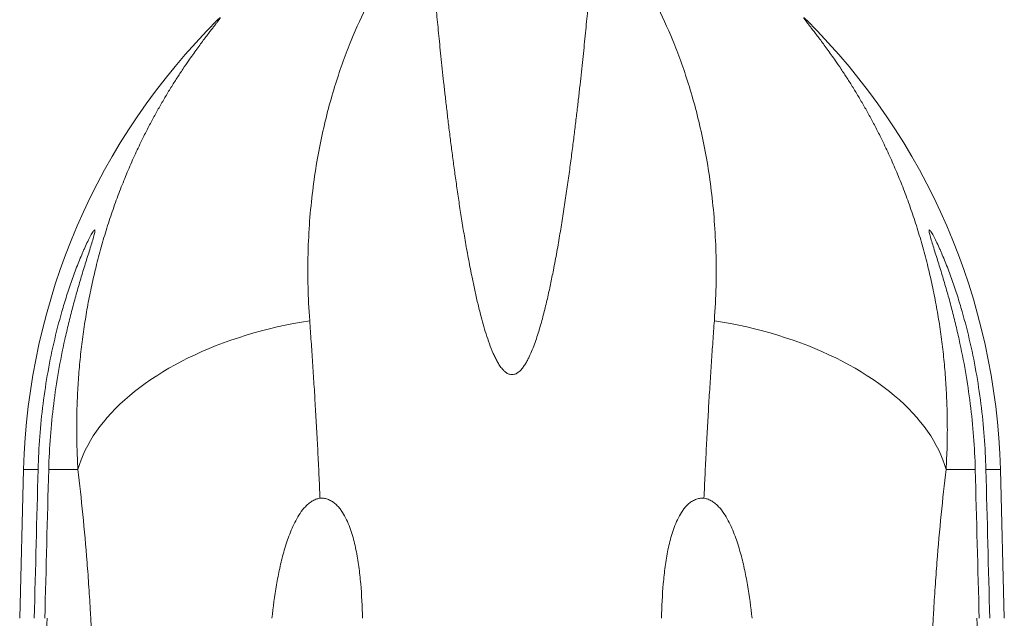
# Model space of a CAD drawing. Header units: millimetres. Extents: x -542 to 561, y 3 to 1490.
# Tile 4 of 8: x -404 to -180, y 1202 to 1339. Entities that reach past the tile are written whole.
import ezdxf

# ---------------------------------------------------------------- set-up
doc = ezdxf.new("R2010")
doc.units = ezdxf.units.MM

msp = doc.modelspace()

# ---------------------------------------------------------------- linework, layer by layer
at = {"color": 7, "linetype": 'Continuous', "lineweight": 15}
for p, q in [((-403.09, 1236.28), (-403.98, 1202.34)), ((-179.7, 1202.34), (-180.59, 1236.28))]:
    msp.add_line(p, q, dxfattribs=at)
at = {"color": 8, "linetype": 'Continuous', "lineweight": 0}
for p, q in [((-403.09, 1236.28), (-399.79, 1236.28)), ((-397.37, 1236.28), (-390.73, 1236.28)), ((-186.32, 1236.28), (-192.96, 1236.28)), ((-180.59, 1236.28), (-183.9, 1236.28))]:
    msp.add_line(p, q, dxfattribs=at)
at = {"color": 8, "linetype": 'Continuous', "lineweight": 0, "flags": 128}
for points in [[(-337.93, 1270.17), (-339.79, 1269.86), (-341.64, 1269.52), (-343.48, 1269.15), (-345.3, 1268.75), (-347.11, 1268.32), (-348.9, 1267.86), (-350.68, 1267.37), (-352.43, 1266.84), (-354.16, 1266.29), (-355.87, 1265.72), (-357.56, 1265.11), (-359.22, 1264.48), (-360.85, 1263.81), (-362.46, 1263.13), (-364.03, 1262.41), (-365.57, 1261.68), (-367.08, 1260.91), (-368.56, 1260.13), (-370, 1259.32), (-371.4, 1258.49), (-372.76, 1257.64), (-374.09, 1256.76), (-375.37, 1255.87), (-376.61, 1254.96), (-377.81, 1254.03), (-378.96, 1253.08), (-380.07, 1252.12), (-381.14, 1251.14), (-382.15, 1250.14), (-383.12, 1249.13), (-384.04, 1248.11), (-384.91, 1247.08), (-385.73, 1246.03), (-386.5, 1244.98), (-387.21, 1243.91), (-387.88, 1242.84), (-388.49, 1241.76), (-389.05, 1240.67), (-389.55, 1239.58), (-390, 1238.48), (-390.39, 1237.38), (-390.73, 1236.28)], [(-245.75, 1270.17), (-243.89, 1269.86), (-242.04, 1269.52), (-240.21, 1269.15), (-238.38, 1268.75), (-236.58, 1268.32), (-234.78, 1267.86), (-233.01, 1267.37), (-231.26, 1266.84), (-229.52, 1266.29), (-227.81, 1265.72), (-226.13, 1265.11), (-224.47, 1264.48), (-222.83, 1263.81), (-221.23, 1263.13), (-219.65, 1262.41), (-218.11, 1261.68), (-216.6, 1260.91), (-215.13, 1260.13), (-213.69, 1259.32), (-212.29, 1258.49), (-210.92, 1257.64), (-209.6, 1256.76), (-208.32, 1255.87), (-207.07, 1254.96), (-205.88, 1254.03), (-204.72, 1253.08), (-203.61, 1252.12), (-202.55, 1251.14), (-201.53, 1250.14), (-200.56, 1249.13), (-199.64, 1248.11), (-198.77, 1247.08), (-197.95, 1246.03), (-197.19, 1244.98), (-196.47, 1243.91), (-195.81, 1242.84), (-195.2, 1241.76), (-194.64, 1240.67), (-194.14, 1239.58), (-193.69, 1238.48), (-193.29, 1237.38), (-192.96, 1236.28)]]:
    msp.add_lwpolyline(points, dxfattribs=at)
at = {"color": 7, "linetype": 'Continuous', "lineweight": 15}
for centre, start, end in [((-253.14, 1232.34), 134.8311, 178.4957), ((-330.54, 1232.34), 1.5043, 45.1689)]:
    msp.add_arc(centre, 150, start, end, dxfattribs=at)
at = {"color": 8, "linetype": 'Continuous', "lineweight": 0}
for points, knots in [([(-318.04, 1353.52), (-318.5, 1352.88), (-318.99, 1352.17), (-320.03, 1350.59), (-320.58, 1349.73), (-322.29, 1346.9), (-323.5, 1344.72), (-325.97, 1339.8), (-327.24, 1337.06), (-329.09, 1332.53), (-329.7, 1330.94), (-330.89, 1327.63), (-331.47, 1325.91), (-333.16, 1320.51), (-334.19, 1316.68), (-335.95, 1308.57), (-336.69, 1304.29), (-337.8, 1295.29), (-338.17, 1290.56), (-338.33, 1284.38), (-338.35, 1283.13), (-338.36, 1280.6), (-338.34, 1279.32), (-338.25, 1275.45), (-338.13, 1272.83), (-337.93, 1270.17)], [0, 0, 0, 0, 0.0625, 0.0625, 0.125, 0.125, 0.25, 0.25, 0.375, 0.375, 0.4375, 0.4375, 0.5, 0.5, 0.625, 0.625, 0.75, 0.75, 0.875, 0.875, 0.90625, 0.90625, 0.9375, 0.9375, 1, 1, 1, 1]), ([(-265.64, 1353.52), (-265.18, 1352.88), (-264.69, 1352.17), (-263.65, 1350.59), (-263.1, 1349.73), (-261.4, 1346.9), (-260.18, 1344.72), (-257.71, 1339.8), (-256.45, 1337.06), (-254.6, 1332.53), (-253.99, 1330.94), (-252.79, 1327.63), (-252.21, 1325.91), (-250.52, 1320.51), (-249.5, 1316.68), (-247.73, 1308.57), (-246.99, 1304.29), (-245.89, 1295.29), (-245.52, 1290.56), (-245.35, 1284.38), (-245.33, 1283.13), (-245.33, 1280.6), (-245.34, 1279.32), (-245.43, 1275.45), (-245.55, 1272.83), (-245.75, 1270.17)], [0, 0, 0, 0, 0.0625, 0.0625, 0.125, 0.125, 0.25, 0.25, 0.375, 0.375, 0.4375, 0.4375, 0.5, 0.5, 0.625, 0.625, 0.75, 0.75, 0.875, 0.875, 0.90625, 0.90625, 0.9375, 0.9375, 1, 1, 1, 1]), ([(-390.73, 1236.28), (-390.81, 1238.01), (-390.98, 1241.46), (-391.02, 1246.48), (-390.92, 1251.37), (-390.68, 1256.11), (-390.3, 1260.78), (-389.78, 1265.39), (-389.14, 1269.92), (-388.37, 1274.37), (-387.48, 1278.74), (-386.45, 1283.12), (-385.28, 1287.49), (-383.97, 1291.85), (-382.55, 1296.08), (-381.05, 1300.14), (-379.48, 1304.03), (-377.85, 1307.74), (-376.31, 1311.01), (-374.87, 1313.86), (-373.56, 1316.35), (-372.24, 1318.73), (-370.89, 1321.05), (-369.53, 1323.31), (-368.16, 1325.47), (-366.82, 1327.52), (-365.62, 1329.28), (-364.56, 1330.78), (-363.64, 1332.07), (-362.76, 1333.26), (-361.94, 1334.36), (-361.17, 1335.37), (-360.48, 1336.28), (-359.86, 1337.07), (-359.34, 1337.75), (-358.91, 1338.31), (-358.59, 1338.74), (-358.38, 1339.04), (-358.28, 1339.21), (-358.29, 1339.26), (-358.4, 1339.18), (-358.6, 1339.01), (-358.8, 1338.82), (-358.9, 1338.72)], [0, 0, 0, 0, 0.031036, 0.062072, 0.091415, 0.120775, 0.150134, 0.179478, 0.208818, 0.238172, 0.267527, 0.296867, 0.328335, 0.359821, 0.391307, 0.422775, 0.453388, 0.484009, 0.514622, 0.537586, 0.56056, 0.583532, 0.606495, 0.630592, 0.654703, 0.67881, 0.702902, 0.72139, 0.739888, 0.758383, 0.776868, 0.795764, 0.814676, 0.833585, 0.852477, 0.871545, 0.890647, 0.90976, 0.92886, 0.947927, 0.965282, 0.982644, 1, 1, 1, 1]), ([(-192.96, 1236.28), (-192.87, 1238.01), (-192.7, 1241.46), (-192.66, 1246.48), (-192.76, 1251.37), (-193.01, 1256.11), (-193.39, 1260.78), (-193.9, 1265.39), (-194.55, 1269.92), (-195.32, 1274.37), (-196.21, 1278.74), (-197.23, 1283.12), (-198.4, 1287.49), (-199.72, 1291.85), (-201.13, 1296.08), (-202.63, 1300.14), (-204.2, 1304.03), (-205.83, 1307.74), (-207.37, 1311.01), (-208.81, 1313.86), (-210.12, 1316.35), (-211.44, 1318.73), (-212.79, 1321.05), (-214.16, 1323.31), (-215.53, 1325.47), (-216.87, 1327.52), (-218.07, 1329.28), (-219.13, 1330.78), (-220.05, 1332.07), (-220.92, 1333.26), (-221.75, 1334.36), (-222.51, 1335.37), (-223.21, 1336.28), (-223.82, 1337.07), (-224.32, 1337.71), (-224.7, 1338.21), (-224.99, 1338.6), (-225.21, 1338.9), (-225.35, 1339.11), (-225.41, 1339.22), (-225.39, 1339.25), (-225.31, 1339.2), (-225.19, 1339.1), (-225.02, 1338.95), (-224.87, 1338.8), (-224.79, 1338.72)], [0, 0, 0, 0, 0.031016, 0.062072, 0.091415, 0.120774, 0.150133, 0.179477, 0.208816, 0.23817, 0.267525, 0.296865, 0.328332, 0.359818, 0.391304, 0.422772, 0.453384, 0.484006, 0.514618, 0.537582, 0.560555, 0.583527, 0.60649, 0.630587, 0.654697, 0.678805, 0.702897, 0.721384, 0.739882, 0.758377, 0.776862, 0.795757, 0.814669, 0.833579, 0.85247, 0.86826, 0.884056, 0.899846, 0.91587, 0.931901, 0.947926, 0.960918, 0.973911, 0.986955, 1, 1, 1, 1]), ([(-337.93, 1270.17), (-337.82, 1268.6), (-337.59, 1265.46), (-337.26, 1260.64), (-336.94, 1255.73), (-336.64, 1250.71), (-336.34, 1245.59), (-336.07, 1240.37), (-335.81, 1235.07), (-335.65, 1231.49), (-335.58, 1229.69)], [0, 0, 0, 0, 0.124102, 0.248257, 0.372411, 0.496512, 0.622356, 0.748256, 0.874157, 1, 1, 1, 1]), ([(-245.75, 1270.17), (-245.86, 1268.6), (-246.09, 1265.46), (-246.42, 1260.64), (-246.74, 1255.73), (-247.05, 1250.71), (-247.34, 1245.59), (-247.62, 1240.37), (-247.88, 1235.07), (-248.03, 1231.49), (-248.11, 1229.69)], [0, 0, 0, 0, 0.124102, 0.248257, 0.372411, 0.496512, 0.622356, 0.748256, 0.874157, 1, 1, 1, 1]), ([(-387.33, 1191.6), (-387.46, 1195.64), (-387.64, 1199.63), (-387.92, 1204.55), (-387.98, 1205.54), (-388.1, 1207.49), (-388.16, 1208.45), (-388.35, 1211.34), (-388.49, 1213.23), (-388.93, 1218.84), (-389.26, 1222.47), (-389.96, 1229.53), (-390.33, 1232.95), (-390.73, 1236.28)], [0, 0, 0, 0, 0.25, 0.25, 0.3125, 0.3125, 0.375, 0.375, 0.5, 0.5, 0.75, 0.75, 1, 1, 1, 1]), ([(-196.36, 1191.6), (-196.22, 1195.64), (-196.04, 1199.63), (-195.77, 1204.55), (-195.71, 1205.54), (-195.59, 1207.49), (-195.52, 1208.45), (-195.33, 1211.34), (-195.19, 1213.23), (-194.75, 1218.84), (-194.43, 1222.47), (-193.73, 1229.53), (-193.35, 1232.95), (-192.96, 1236.28)], [0, 0, 0, 0, 0.25, 0.25, 0.3125, 0.3125, 0.375, 0.375, 0.5, 0.5, 0.75, 0.75, 1, 1, 1, 1])]:
    msp.add_open_spline(points, degree=3, knots=knots, dxfattribs=at)
at = {"color": 7, "linetype": 'Continuous', "lineweight": 15}
for points, knots in [([(-273.95, 1348.02), (-274, 1347.41), (-274.12, 1346.19), (-274.3, 1344.15), (-274.51, 1341.96), (-274.73, 1339.6), (-274.97, 1337.09), (-275.23, 1334.48), (-275.5, 1331.8), (-275.79, 1329.04), (-276.1, 1326.16), (-276.43, 1323.16), (-276.78, 1320.02), (-277.16, 1316.77), (-277.57, 1313.4), (-278.02, 1309.85), (-278.5, 1306.11), (-279.04, 1302.2), (-279.62, 1298.17), (-280.24, 1294.1), (-280.9, 1290), (-281.61, 1285.89), (-282.34, 1282.04), (-283.06, 1278.46), (-283.77, 1275.19), (-284.58, 1271.88), (-285.34, 1269.1), (-286.02, 1266.88), (-286.57, 1265.22), (-287.2, 1263.56), (-287.8, 1262.19), (-288.34, 1261.11), (-288.79, 1260.31), (-289.31, 1259.54), (-289.81, 1258.95), (-290.25, 1258.54), (-290.57, 1258.29), (-290.92, 1258.09), (-291.33, 1257.92), (-291.84, 1257.84), (-292.35, 1257.92), (-292.75, 1258.08), (-293.16, 1258.31), (-293.59, 1258.66), (-294.13, 1259.23), (-294.68, 1259.96), (-295.22, 1260.85), (-295.68, 1261.77), (-296.3, 1263.12), (-297.01, 1264.91), (-297.77, 1267.14), (-298.42, 1269.37), (-299.09, 1271.85), (-299.76, 1274.57), (-300.42, 1277.52), (-301.11, 1280.84), (-301.82, 1284.52), (-302.53, 1288.51), (-303.18, 1292.43), (-303.78, 1296.25), (-304.33, 1299.98), (-304.84, 1303.61), (-305.32, 1307.14), (-305.77, 1310.63), (-306.2, 1314.07), (-306.6, 1317.44), (-306.98, 1320.7), (-307.33, 1323.83), (-307.66, 1326.85), (-307.97, 1329.74), (-308.25, 1332.49), (-308.52, 1335.12), (-308.76, 1337.62), (-308.99, 1339.99), (-309.2, 1342.23), (-309.4, 1344.32), (-309.58, 1346.27), (-309.68, 1347.44), (-309.74, 1348.02)], [0, 0, 0, 0, 0.019709, 0.039435, 0.059169, 0.078904, 0.098629, 0.118338, 0.136642, 0.154953, 0.173264, 0.191568, 0.209872, 0.228183, 0.246495, 0.264799, 0.284049, 0.303308, 0.322566, 0.341816, 0.359994, 0.378176, 0.396353, 0.410114, 0.423881, 0.437644, 0.4514, 0.458229, 0.465062, 0.47189, 0.478711, 0.482156, 0.485612, 0.489052, 0.492477, 0.493996, 0.495514, 0.49681, 0.498103, 0.499983, 0.501866, 0.50313, 0.504396, 0.506691, 0.508993, 0.512863, 0.516747, 0.520644, 0.524533, 0.53368, 0.542836, 0.552, 0.561158, 0.573531, 0.585907, 0.598281, 0.615828, 0.633382, 0.650937, 0.668485, 0.686027, 0.703576, 0.721125, 0.738668, 0.757105, 0.77555, 0.793995, 0.812432, 0.830994, 0.849567, 0.868144, 0.886717, 0.905279, 0.924216, 0.943164, 0.962116, 0.981064, 1, 1, 1, 1]), ([(-399.79, 1236.28), (-399.72, 1238.78), (-399.6, 1241.28), (-399.22, 1246.25), (-398.97, 1248.73), (-398.34, 1253.69), (-397.97, 1256.16), (-397.09, 1261.08), (-396.58, 1263.53), (-395.44, 1268.37), (-394.81, 1270.78), (-393.76, 1274.34), (-393.39, 1275.53), (-392.62, 1277.88), (-392.22, 1279.05), (-391.39, 1281.35), (-390.96, 1282.48), (-390.3, 1284.13), (-390.07, 1284.67), (-389.73, 1285.47), (-389.62, 1285.74), (-389.39, 1286.26), (-389.28, 1286.52), (-388.93, 1287.28), (-388.71, 1287.77), (-388.26, 1288.69), (-388.04, 1289.12), (-387.73, 1289.7), (-387.62, 1289.88), (-387.43, 1290.2), (-387.35, 1290.35), (-387.18, 1290.59), (-387.11, 1290.68), (-387.02, 1290.77), (-386.99, 1290.8), (-386.95, 1290.83), (-386.93, 1290.84), (-386.87, 1290.84), (-386.85, 1290.8), (-386.84, 1290.7), (-386.84, 1290.66), (-386.85, 1290.57), (-386.85, 1290.52), (-386.88, 1290.34), (-386.91, 1290.19), (-386.98, 1289.87), (-387.03, 1289.69), (-387.18, 1289.11), (-387.31, 1288.68), (-387.59, 1287.74), (-387.74, 1287.25), (-388.06, 1286.23), (-388.23, 1285.71), (-388.56, 1284.64), (-388.74, 1284.09), (-389.26, 1282.42), (-389.61, 1281.29), (-390.3, 1279), (-390.64, 1277.84), (-391.3, 1275.5), (-391.62, 1274.32), (-392.25, 1271.94), (-392.56, 1270.74), (-393.14, 1268.33), (-393.42, 1267.11), (-394.23, 1263.46), (-394.71, 1261.02), (-395.56, 1256.12), (-395.93, 1253.66), (-396.55, 1248.72), (-396.8, 1246.24), (-397.17, 1241.28), (-397.3, 1238.78), (-397.37, 1236.28)], [0, 0, 0, 0, 0.0625, 0.0625, 0.125, 0.125, 0.1875, 0.1875, 0.25, 0.25, 0.3125, 0.3125, 0.34375, 0.34375, 0.375, 0.375, 0.40625, 0.40625, 0.421875, 0.421875, 0.429687, 0.429687, 0.4375, 0.4375, 0.453125, 0.453125, 0.46875, 0.46875, 0.476562, 0.476562, 0.484375, 0.484375, 0.492187, 0.492187, 0.496094, 0.496094, 0.5, 0.5, 0.507812, 0.507812, 0.511719, 0.511719, 0.515625, 0.515625, 0.523437, 0.523437, 0.53125, 0.53125, 0.546875, 0.546875, 0.5625, 0.5625, 0.578125, 0.578125, 0.59375, 0.59375, 0.625, 0.625, 0.65625, 0.65625, 0.6875, 0.6875, 0.71875, 0.71875, 0.75, 0.75, 0.8125, 0.8125, 0.875, 0.875, 0.9375, 0.9375, 1, 1, 1, 1]), ([(-183.9, 1236.28), (-183.96, 1238.78), (-184.09, 1241.28), (-184.46, 1246.25), (-184.71, 1248.73), (-185.34, 1253.69), (-185.72, 1256.16), (-186.6, 1261.08), (-187.1, 1263.53), (-188.24, 1268.37), (-188.87, 1270.78), (-189.92, 1274.34), (-190.29, 1275.53), (-191.06, 1277.88), (-191.46, 1279.05), (-192.3, 1281.35), (-192.72, 1282.48), (-193.39, 1284.13), (-193.61, 1284.67), (-193.95, 1285.47), (-194.06, 1285.74), (-194.29, 1286.26), (-194.41, 1286.52), (-194.75, 1287.28), (-194.98, 1287.77), (-195.43, 1288.69), (-195.64, 1289.12), (-195.96, 1289.7), (-196.06, 1289.88), (-196.25, 1290.2), (-196.34, 1290.35), (-196.5, 1290.59), (-196.57, 1290.68), (-196.66, 1290.77), (-196.69, 1290.8), (-196.74, 1290.83), (-196.76, 1290.84), (-196.81, 1290.84), (-196.83, 1290.8), (-196.84, 1290.7), (-196.84, 1290.66), (-196.84, 1290.57), (-196.83, 1290.52), (-196.81, 1290.34), (-196.78, 1290.19), (-196.7, 1289.87), (-196.66, 1289.69), (-196.5, 1289.11), (-196.38, 1288.68), (-196.09, 1287.74), (-195.94, 1287.25), (-195.62, 1286.23), (-195.46, 1285.71), (-195.12, 1284.64), (-194.95, 1284.09), (-194.42, 1282.42), (-194.08, 1281.29), (-193.39, 1279), (-193.05, 1277.84), (-192.38, 1275.5), (-192.06, 1274.32), (-191.43, 1271.94), (-191.13, 1270.74), (-190.54, 1268.33), (-190.26, 1267.11), (-189.46, 1263.46), (-188.98, 1261.02), (-188.13, 1256.12), (-187.76, 1253.66), (-187.14, 1248.72), (-186.89, 1246.24), (-186.51, 1241.28), (-186.38, 1238.78), (-186.32, 1236.28)], [0, 0, 0, 0, 0.0625, 0.0625, 0.125, 0.125, 0.1875, 0.1875, 0.25, 0.25, 0.3125, 0.3125, 0.34375, 0.34375, 0.375, 0.375, 0.40625, 0.40625, 0.421875, 0.421875, 0.429687, 0.429687, 0.4375, 0.4375, 0.453125, 0.453125, 0.46875, 0.46875, 0.476562, 0.476562, 0.484375, 0.484375, 0.492187, 0.492187, 0.496094, 0.496094, 0.5, 0.5, 0.507812, 0.507812, 0.511719, 0.511719, 0.515625, 0.515625, 0.523437, 0.523437, 0.53125, 0.53125, 0.546875, 0.546875, 0.5625, 0.5625, 0.578125, 0.578125, 0.59375, 0.59375, 0.625, 0.625, 0.65625, 0.65625, 0.6875, 0.6875, 0.71875, 0.71875, 0.75, 0.75, 0.8125, 0.8125, 0.875, 0.875, 0.9375, 0.9375, 1, 1, 1, 1]), ([(-346.52, 1202.34), (-346.25, 1204.9), (-345.91, 1207.44), (-345.27, 1211.22), (-345.03, 1212.48), (-344.48, 1214.98), (-344.18, 1216.22), (-343.49, 1218.67), (-343.1, 1219.9), (-342.21, 1222.29), (-341.7, 1223.46), (-340.8, 1225.16), (-340.47, 1225.72), (-339.75, 1226.79), (-339.35, 1227.3), (-338.69, 1228.01), (-338.45, 1228.24), (-337.96, 1228.66), (-337.7, 1228.86), (-337.14, 1229.2), (-336.84, 1229.35), (-336.38, 1229.52), (-336.22, 1229.57), (-335.9, 1229.65), (-335.74, 1229.68), (-335.58, 1229.69)], [0, 0, 0, 0, 0.25, 0.25, 0.375, 0.375, 0.5, 0.5, 0.625, 0.625, 0.75, 0.75, 0.8125, 0.8125, 0.875, 0.875, 0.90625, 0.90625, 0.9375, 0.9375, 0.96875, 0.96875, 0.984375, 0.984375, 1, 1, 1, 1]), ([(-325.9, 1202.34), (-325.96, 1204.99), (-326.08, 1207.62), (-326.42, 1211.54), (-326.56, 1212.84), (-326.91, 1215.42), (-327.12, 1216.7), (-327.64, 1219.24), (-327.95, 1220.48), (-328.52, 1222.31), (-328.73, 1222.91), (-329.19, 1224.1), (-329.45, 1224.68), (-330.04, 1225.82), (-330.36, 1226.37), (-330.91, 1227.15), (-331.1, 1227.4), (-331.51, 1227.89), (-331.74, 1228.12), (-332.22, 1228.56), (-332.47, 1228.76), (-333.01, 1229.12), (-333.3, 1229.28), (-333.91, 1229.52), (-334.23, 1229.62), (-334.9, 1229.72), (-335.24, 1229.73), (-335.58, 1229.69)], [0, 0, 0, 0, 0.25, 0.25, 0.375, 0.375, 0.5, 0.5, 0.625, 0.625, 0.6875, 0.6875, 0.75, 0.75, 0.8125, 0.8125, 0.84375, 0.84375, 0.875, 0.875, 0.90625, 0.90625, 0.9375, 0.9375, 0.96875, 0.96875, 1, 1, 1, 1]), ([(-257.79, 1202.34), (-257.72, 1204.99), (-257.6, 1207.62), (-257.26, 1211.54), (-257.12, 1212.84), (-256.78, 1215.42), (-256.57, 1216.7), (-256.05, 1219.24), (-255.74, 1220.48), (-255.17, 1222.31), (-254.96, 1222.91), (-254.49, 1224.1), (-254.23, 1224.68), (-253.65, 1225.82), (-253.33, 1226.37), (-252.78, 1227.15), (-252.59, 1227.4), (-252.17, 1227.89), (-251.95, 1228.12), (-251.47, 1228.56), (-251.22, 1228.76), (-250.67, 1229.12), (-250.38, 1229.28), (-249.77, 1229.52), (-249.46, 1229.62), (-248.79, 1229.72), (-248.45, 1229.73), (-248.11, 1229.69)], [0, 0, 0, 0, 0.25, 0.25, 0.375, 0.375, 0.5, 0.5, 0.625, 0.625, 0.6875, 0.6875, 0.75, 0.75, 0.8125, 0.8125, 0.84375, 0.84375, 0.875, 0.875, 0.90625, 0.90625, 0.9375, 0.9375, 0.96875, 0.96875, 1, 1, 1, 1]), ([(-237.17, 1202.34), (-237.44, 1204.9), (-237.77, 1207.44), (-238.42, 1211.22), (-238.66, 1212.48), (-239.2, 1214.98), (-239.51, 1216.22), (-240.2, 1218.67), (-240.58, 1219.9), (-241.48, 1222.29), (-241.98, 1223.46), (-242.89, 1225.16), (-243.22, 1225.72), (-243.94, 1226.79), (-244.34, 1227.3), (-245, 1228.01), (-245.23, 1228.24), (-245.72, 1228.66), (-245.99, 1228.86), (-246.55, 1229.2), (-246.84, 1229.35), (-247.3, 1229.52), (-247.46, 1229.57), (-247.78, 1229.65), (-247.95, 1229.68), (-248.11, 1229.69)], [0, 0, 0, 0, 0.25, 0.25, 0.375, 0.375, 0.5, 0.5, 0.625, 0.625, 0.75, 0.75, 0.8125, 0.8125, 0.875, 0.875, 0.90625, 0.90625, 0.9375, 0.9375, 0.96875, 0.96875, 0.984375, 0.984375, 1, 1, 1, 1])]:
    msp.add_open_spline(points, degree=3, knots=knots, dxfattribs=at)
for points in [[(-400.67, 1202.34), (-400.37, 1213.66), (-400.08, 1224.97), (-399.79, 1236.28)], [(-397.37, 1236.28), (-397.67, 1224.97), (-397.97, 1213.66), (-398.27, 1202.34)], [(-186.32, 1236.28), (-186.02, 1224.97), (-185.72, 1213.66), (-185.42, 1202.34)], [(-183.02, 1202.34), (-183.31, 1213.66), (-183.6, 1224.97), (-183.9, 1236.28)], [(-397.75, 1202.34), (-397.84, 1198.76), (-397.94, 1195.18), (-398.03, 1191.6)], [(-185.65, 1191.6), (-185.75, 1195.18), (-185.84, 1198.76), (-185.94, 1202.34)]]:
    msp.add_open_spline(points, degree=3, dxfattribs=at)

doc.saveas('drawing.dxf')
